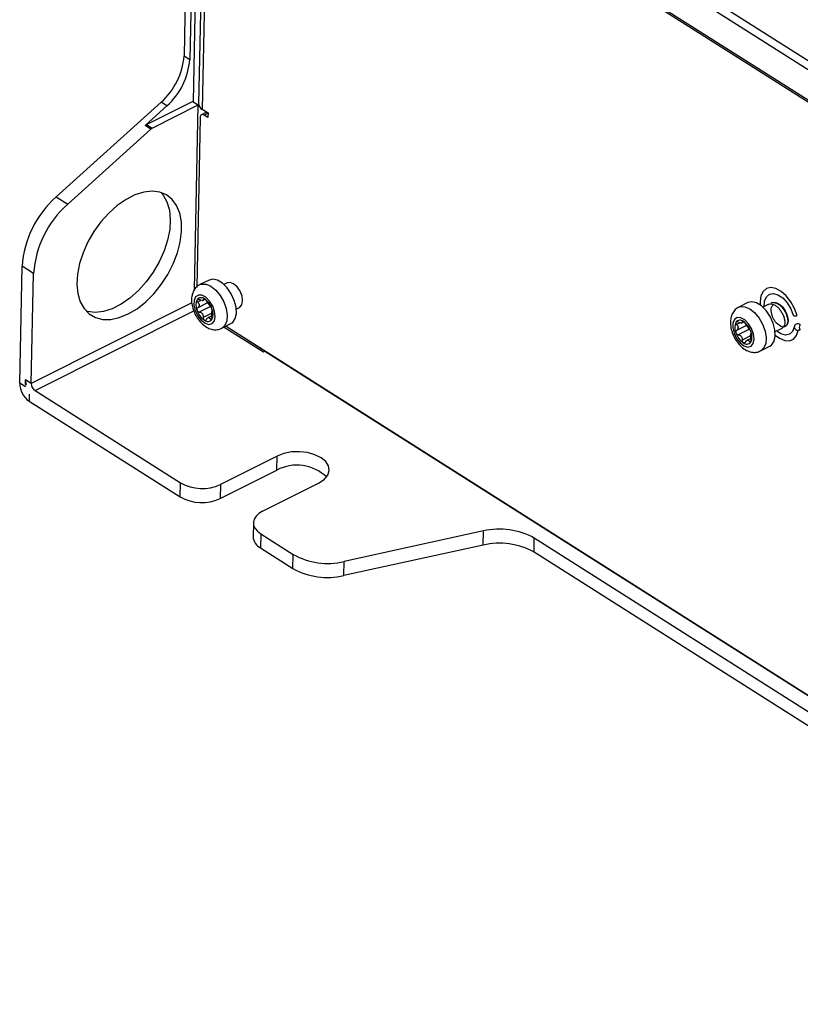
# Model space of a CAD drawing. Header units: millimetres. Extents: x -1263 to 1500, y -1080 to 1468.
# Tile 31 of 166: x 741 to 878, y -1047 to -874. Entities that reach past the tile are written whole.
import ezdxf

# ---------------------------------------------------------------- set-up
doc = ezdxf.new("R2010")
doc.units = ezdxf.units.MM

msp = doc.modelspace()

# ---------------------------------------------------------------- linework, layer by layer
at = {"color": 7, "linetype": 'Continuous', "lineweight": 25}
for p, q in [((771.177, -808.919), (769.722, -880.351)), ((772.188, -809.56), (770.733, -880.992)), ((772.701, -820.653), (771.32, -888.427)), ((773.65, -822.029), (772.29, -888.796)), ((774.303, -823.008), (772.943, -889.775)), ((812.263, -838.437), (903.929, -896.564)), ((903.157, -897.725), (811.49, -839.599)), ((811.156, -844.678), (902.823, -902.804)), ((811.358, -845.173), (903.025, -903.299)), ((769.722, -880.351), (770.733, -880.992)), ((765.708, -888.502), (747.211, -905.179)), ((766.719, -889.143), (762.866, -892.617)), ((763.119, -892.441), (771.322, -888.316)), ((764.13, -893.082), (772.235, -889.007)), ((766.719, -889.143), (765.708, -888.502)), ((771.32, -888.427), (772.235, -889.007)), ((771.572, -921.536), (772.235, -889.007)), ((772.573, -891.21), (771.964, -921.068)), ((773.445, -890.418), (772.797, -890.744)), ((772.943, -889.775), (773.954, -890.416)), ((773.911, -890.488), (773.263, -890.813)), ((773.938, -891.241), (773.263, -890.813)), ((773.952, -890.513), (773.911, -890.488)), ((773.954, -890.416), (773.938, -891.241)), ((763.877, -893.258), (762.866, -892.617)), ((763.119, -892.441), (764.13, -893.082)), ((749.233, -906.461), (763.877, -893.258)), ((747.211, -905.179), (749.233, -906.461)), ((740.771, -938.017), (741.19, -917.406)), ((743.212, -918.688), (741.19, -917.406)), ((742.818, -938.063), (743.212, -918.688)), ((774.128, -919.835), (772.507, -920.65)), ((777.342, -920.328), (776.763, -920.619)), ((773.88, -923.846), (772.138, -924.721)), ((773.061, -923.411), (773.426, -923.228)), ((869.069, -923.817), (867.448, -924.631)), ((872.628, -924.136), (871.704, -924.601)), ((873.219, -923.839), (873.145, -923.876)), ((778.933, -924.936), (779.512, -924.644)), ((774.649, -926.125), (773.942, -926.48)), ((776.371, -928.333), (777.991, -927.518)), ((868.002, -927.393), (868.366, -927.21)), ((777.13, -927.951), (783.983, -932.297)), ((777.162, -927.935), (965.422, -1047.311)), ((868.82, -927.827), (867.079, -928.703)), ((873.874, -928.917), (875.093, -928.304)), ((869.589, -930.107), (868.883, -930.462)), ((783.703, -932.498), (783.982, -932.358)), ((783.982, -932.358), (783.983, -932.297)), ((783.982, -932.358), (965.371, -1047.378)), ((871.311, -932.315), (872.932, -931.5)), ((741.782, -938.658), (740.771, -938.017)), ((741.79, -938.246), (741.807, -937.422)), ((742.818, -938.063), (741.807, -937.422)), ((741.79, -938.246), (741.895, -938.194)), ((741.931, -938.335), (741.79, -938.246)), ((743.475, -939.315), (769.088, -955.556)), ((742.439, -939.91), (742.414, -941.147)), ((742.414, -941.147), (769.037, -958.029)), ((786.121, -950.823), (776.15, -955.836)), ((786.07, -953.296), (786.121, -950.823)), ((776.1, -958.309), (786.07, -953.296)), ((769.037, -958.029), (769.088, -955.556)), ((776.15, -955.836), (776.1, -958.309)), ((783.565, -960.538), (793.535, -955.525)), ((781.936, -962.573), (781.885, -965.046)), ((822.479, -964.025), (797.911, -969.413)), ((822.429, -966.498), (822.479, -964.025)), ((783.242, -964.531), (783.192, -967.004)), ((783.242, -964.531), (788.956, -968.155)), ((831.384, -967.756), (831.434, -965.283)), ((924.986, -1024.605), (831.434, -965.283)), ((783.192, -967.004), (788.906, -970.627)), ((822.429, -966.498), (797.86, -971.886)), ((788.906, -970.627), (788.956, -968.155)), ((924.935, -1027.077), (831.384, -967.756)), ((797.86, -971.886), (797.911, -969.413))]:
    msp.add_line(p, q, dxfattribs=at)
at = {"color": 250, "linetype": 'Continuous', "lineweight": 25}
for p, q in [((771.089, -923.848), (742.818, -938.063)), ((772.746, -923.409), (772.145, -923.711)), ((773.29, -923.141), (773.14, -923.216)), ((743.475, -939.315), (771.427, -925.261)), ((774.395, -924.49), (772.413, -925.487)), ((774.608, -925.679), (773.119, -926.427)), ((774.694, -926.546), (774.389, -926.699)), ((867.687, -927.39), (867.085, -927.693)), ((868.231, -927.123), (868.081, -927.198)), ((776.797, -928.119), (783.703, -932.498)), ((869.336, -928.472), (867.354, -929.469)), ((869.549, -929.66), (868.06, -930.409)), ((869.635, -930.527), (869.33, -930.68))]:
    msp.add_line(p, q, dxfattribs=at)
at = {"color": 7, "linetype": 'Continuous', "lineweight": 25, "flags": 128}
for points in [[(773.263, -890.813), (773.132, -890.746), (773.004, -890.712), (772.886, -890.715), (772.782, -890.752), (772.696, -890.824), (772.63, -890.927), (772.589, -891.058), (772.573, -891.21)], [(759.879, -925.813), (761.442, -924.881), (762.967, -923.678), (764.408, -922.241), (765.725, -920.61), (766.88, -918.833), (767.84, -916.959), (768.577, -915.045), (769.069, -913.143), (769.304, -911.31), (769.273, -909.597), (768.978, -908.054), (768.427, -906.726), (767.636, -905.651), (766.628, -904.859), (765.433, -904.374), (764.083, -904.209), (762.618, -904.369), (761.081, -904.85), (759.515, -905.637), (757.966, -906.708), (756.478, -908.033), (755.094, -909.572), (753.853, -911.283), (752.792, -913.115), (751.941, -915.016), (751.324, -916.931), (750.959, -918.805), (750.857, -920.584), (751.021, -922.218), (751.445, -923.658), (752.118, -924.864), (753.021, -925.801), (754.126, -926.442), (755.404, -926.769), (756.816, -926.771), (758.322, -926.449), (759.879, -925.813)], [(765.687, -904.446), (766.038, -904.873), (766.711, -906.079), (767.136, -907.519), (767.299, -909.153), (767.197, -910.932), (766.833, -912.806), (766.216, -914.722), (765.364, -916.622), (764.303, -918.454), (763.063, -920.165), (761.678, -921.704), (760.19, -923.029), (758.641, -924.1), (757.075, -924.888), (755.538, -925.368), (754.073, -925.528), (752.724, -925.363), (752.469, -925.291)], [(778.582, -923.429), (778.048, -922.265), (777.338, -921.227), (776.514, -920.406), (775.65, -919.877), (774.822, -919.684), (774.128, -919.835)], [(780.055, -923.519), (779.947, -922.678), (779.607, -921.808), (779.087, -921.042), (778.468, -920.495), (777.841, -920.252), (777.342, -920.328)], [(877.745, -926.087), (877.275, -924.83), (876.611, -923.648), (875.803, -922.626), (874.909, -921.838), (873.994, -921.341), (873.124, -921.173), (872.362, -921.343), (871.764, -921.841), (871.372, -922.631), (871.216, -923.654), (871.229, -924.219)], [(871.958, -924.473), (872.015, -923.581), (872.32, -922.802), (872.852, -922.323), (873.557, -922.193), (874.367, -922.424), (875.201, -922.993), (875.978, -923.844), (876.621, -924.893), (877.067, -926.038)], [(771.689, -925.21), (772.136, -926.136), (772.745, -926.916), (773.432, -927.443), (774.106, -927.647), (774.676, -927.5), (775.064, -927.022), (775.218, -926.277), (775.117, -925.366), (774.775, -924.413), (774.237, -923.545), (773.578, -922.88), (772.885, -922.509), (772.253, -922.48), (771.766, -922.798), (771.49, -923.42), (771.463, -924.262), (771.689, -925.21)], [(777.991, -927.518), (778.312, -927.295), (778.75, -926.637), (778.949, -925.716), (778.891, -924.614), (778.582, -923.429)], [(779.512, -924.644), (779.55, -924.624), (779.916, -924.202), (780.055, -923.519)], [(873.522, -927.41), (872.989, -926.247), (872.279, -925.209), (871.455, -924.388), (870.591, -923.858), (869.763, -923.666), (869.069, -923.817)], [(873.153, -923.891), (873.226, -923.84), (873.643, -923.78), (874.119, -923.898), (874.608, -924.184), (875.064, -924.608), (875.474, -925.151), (875.79, -925.753), (875.995, -926.367), (876.077, -926.958), (876.027, -927.456), (875.855, -927.835), (875.572, -928.062), (875.212, -928.113), (874.795, -927.985), (874.116, -927.447), (874.116, -927.447)], [(873.227, -923.853), (873.3, -923.803), (873.717, -923.743), (874.193, -923.86), (874.681, -924.147), (875.138, -924.571), (875.548, -925.114), (875.864, -925.716), (876.068, -926.33), (876.151, -926.921), (876.101, -927.419), (875.929, -927.798), (875.646, -928.025), (875.359, -928.079), (875.359, -928.079)], [(866.629, -929.192), (867.077, -930.118), (867.685, -930.898), (868.373, -931.425), (869.047, -931.629), (869.617, -931.482), (870.004, -931.003), (870.158, -930.259), (870.057, -929.348), (869.715, -928.395), (869.178, -927.527), (868.519, -926.862), (867.826, -926.49), (867.193, -926.461), (866.707, -926.779), (866.431, -927.402), (866.404, -928.244), (866.629, -929.192)], [(872.932, -931.5), (873.252, -931.277), (873.69, -930.619), (873.889, -929.698), (873.832, -928.596), (873.522, -927.41)], [(877.067, -926.038), (877.079, -926.075), (877.116, -926.104), (877.176, -926.125), (877.258, -926.137), (877.36, -926.139), (877.477, -926.131), (877.607, -926.113), (877.745, -926.087)], [(878.272, -927.719), (878.091, -927.624), (877.915, -927.571), (877.749, -927.559), (877.598, -927.591), (877.467, -927.666), (877.359, -927.78), (877.277, -927.93), (877.225, -928.113)], [(873.897, -929.543), (874.661, -930.099), (875.567, -930.478), (876.405, -930.523), (877.112, -930.23), (877.639, -929.62), (877.947, -928.737)], [(877.225, -928.113), (876.926, -928.899), (876.4, -929.387), (875.699, -929.527), (874.891, -929.306), (874.115, -928.796)], [(877.947, -928.737), (877.963, -928.684), (877.987, -928.64), (878.018, -928.607), (878.057, -928.585), (878.101, -928.576), (878.149, -928.579), (878.201, -928.595), (878.253, -928.622)], [(793.535, -955.525), (794.46, -954.916), (795.069, -954.189), (795.321, -953.392), (795.199, -952.581), (794.711, -951.81), (793.89, -951.132), (792.792, -950.593), (791.492, -950.23), (790.078, -950.068), (788.648, -950.117), (787.298, -950.375), (786.121, -950.823)], [(783.565, -960.538), (782.909, -960.941), (782.408, -961.411), (782.081, -961.929), (781.941, -962.476), (781.992, -963.031), (782.234, -963.572), (782.656, -964.079), (783.242, -964.531)]]:
    msp.add_lwpolyline(points, dxfattribs=at)
at = {"color": 250, "linetype": 'Continuous', "lineweight": 25, "flags": 128}
for points in [[(772.519, -920.644), (772.825, -920.536), (773.606, -920.551), (774.462, -920.916), (775.316, -921.599), (776.091, -922.539), (776.72, -923.652), (777.146, -924.84), (777.332, -925.997), (777.26, -927.02), (776.938, -927.818), (776.394, -928.321), (776.366, -928.336)], [(867.46, -924.625), (867.766, -924.518), (868.547, -924.533), (869.403, -924.898), (870.256, -925.581), (871.032, -926.521), (871.661, -927.634), (872.087, -928.822), (872.272, -929.979), (872.201, -931.002), (871.879, -931.8), (871.335, -932.303), (871.306, -932.317)]]:
    msp.add_lwpolyline(points, dxfattribs=at)
at = {"color": 7, "linetype": 'Continuous', "lineweight": 25}
for centre, radius, start, end in [((757.718, -879.504), 12.034, 311.60473, 355.9636), ((758.729, -880.145), 12.034, 311.60473, 355.9636), ((773.459, -888.724), 1.171, 183.52718, 243.88137), ((773.618, -890.861), 0.475, 51.82225, 111.29931), ((763.653, -893.476), 1.165, 117.24368, 132.49463), ((764.664, -894.117), 1.165, 117.24368, 132.49463), ((759.196, -918.676), 18.051, 131.60473, 175.9636), ((761.219, -919.958), 18.051, 131.60473, 175.9636), ((774.014, -924.241), 2.21, 154.5895, 204.67016), ((772.74, -923.853), 0.913, 49.03672, 142.20137), ((773.027, -924.021), 0.594, 90.86841, 100.36968), ((772.939, -923.125), 0.312, 266.54673, 284.69136), ((771.388, -925.99), 3.434, 18.43243, 55.39484), ((771.969, -925.681), 2.625, 35.15001, 38.67726), ((775.163, -923.282), 1.373, 213.5396, 220.28766), ((775.264, -924.078), 3.434, 198.43243, 235.39484), ((774.076, -924.279), 1.665, 177.24079, 182.01887), ((771.544, -924.262), 0.871, 355.0592, 4.20046), ((775.052, -924.201), 2.625, 215.15001, 218.67726), ((771.858, -926.601), 1.373, 33.5396, 40.28766), ((775.477, -925.62), 0.871, 175.0592, 184.20046), ((772.945, -925.604), 1.665, 357.24079, 2.01887), ((772.638, -925.827), 2.21, 334.5895, 24.67016), ((773.912, -926.215), 0.913, 229.03672, 322.20137), ((774.082, -926.758), 0.312, 86.54673, 104.69136), ((773.994, -925.862), 0.594, 270.86841, 280.36968), ((868.955, -928.223), 2.21, 154.5895, 204.67016), ((867.68, -927.834), 0.913, 49.03672, 142.20137), ((867.968, -928.002), 0.594, 90.86841, 100.36968), ((867.88, -927.107), 0.312, 266.54673, 284.69136), ((866.328, -929.972), 3.434, 18.43243, 55.39484), ((870.205, -928.06), 3.434, 198.43243, 235.39484), ((869.017, -928.26), 1.665, 177.24079, 182.01887), ((866.485, -928.244), 0.871, 355.0592, 4.20046), ((866.91, -929.663), 2.625, 35.15001, 38.67726), ((870.104, -927.264), 1.373, 213.5396, 220.28766), ((867.578, -929.808), 2.21, 334.5895, 24.67016), ((878.015, -927.929), 0.811, 193.08293, 265.24955), ((878.867, -928.183), 0.754, 142.0573, 215.60871), ((869.992, -928.183), 2.625, 215.15001, 218.67726), ((866.799, -930.582), 1.373, 33.5396, 40.28766), ((868.853, -930.197), 0.913, 229.03672, 322.20137), ((869.023, -930.739), 0.312, 86.54673, 104.69136), ((868.935, -929.843), 0.594, 270.86841, 280.36968), ((870.418, -929.602), 0.871, 175.0592, 184.20046), ((867.886, -929.586), 1.665, 357.24079, 2.01887), ((783.158, -931.443), 1.188, 297.34889, 314.02563), ((744.695, -937.953), 3.925, 180.94464, 234.46113), ((745.046, -937.448), 3.24, 179.54351, 195.90287), ((744.388, -938.037), 1.57, 180.94464, 234.46113), ((789.602, -960.09), 7.657, 46.74457, 117.46898), ((772.895, -948.737), 7.81, 240.8232, 294.63056), ((772.845, -951.209), 7.81, 240.8232, 294.63056), ((825.325, -976.266), 12.567, 60.91525, 103.08591), ((784.26, -964.876), 2.381, 184.07455, 243.334), ((825.274, -978.739), 12.567, 60.91525, 103.08591), ((795.065, -957.172), 12.567, 240.91525, 283.08591), ((795.015, -959.645), 12.567, 240.91525, 283.08591)]:
    msp.add_arc(centre, radius, start, end, dxfattribs=at)
for points, knots in [([(772.536, -920.655), (772.499, -920.666), (772.189, -920.767), (771.737, -921.212), (771.284, -921.92), (771.054, -922.775), (771.032, -923.745), (771.184, -924.567), (771.345, -925.042), (771.385, -925.16)], [0, 0, 0, 0, 0.0232881, 0.198744, 0.366207, 0.5394703, 0.7288926, 0.9330533, 1, 1, 1, 1]), ([(772.018, -923.293), (771.985, -923.342), (771.981, -923.413), (772.027, -923.565), (772.077, -923.643), (772.145, -923.711)], [0, 0, 0, 0, 0.5, 0.5, 1, 1, 1, 1]), ([(772.427, -923.287), (772.344, -923.242), (772.259, -923.217), (772.111, -923.217), (772.051, -923.244), (772.018, -923.293)], [0, 0, 0, 0, 0.5, 0.5, 1, 1, 1, 1]), ([(772.145, -923.711), (772.216, -923.783), (772.277, -923.86), (772.371, -924.026), (772.402, -924.112), (772.413, -924.198)], [0, 0, 0, 0, 0.5, 0.5, 1, 1, 1, 1]), ([(773.14, -923.216), (773.149, -923.271), (773.144, -923.317), (773.105, -923.389), (773.07, -923.414), (773.018, -923.427)], [0, 0, 0, 0, 0.5, 0.5, 1, 1, 1, 1]), ([(773.338, -923.163), (773.273, -923.124), (773.217, -923.108), (773.146, -923.13), (773.132, -923.165), (773.14, -923.216)], [0, 0, 0, 0, 0.5, 0.5, 1, 1, 1, 1]), ([(773.697, -923.558), (773.658, -923.488), (773.603, -923.41), (773.475, -923.266), (773.403, -923.203), (773.338, -923.163)], [0, 0, 0, 0, 0.5, 0.5, 1, 1, 1, 1]), ([(872.636, -924.151), (872.66, -924.133), (872.794, -924.033), (873.125, -924.02), (873.598, -924.126), (874.092, -924.418), (874.56, -924.853), (874.971, -925.398), (875.292, -926.009), (875.499, -926.637), (875.582, -927.229), (875.529, -927.735), (875.368, -928.117), (875.178, -928.238), (875.088, -928.295)], [0, 0, 0, 0, 0.0191898, 0.1081082, 0.19891, 0.2894705, 0.3784846, 0.469555, 0.5595559, 0.648994, 0.7401442, 0.8294925, 0.9195951, 1, 1, 1, 1]), ([(874.116, -927.447), (874.003, -927.319), (873.898, -927.181), (873.703, -926.885), (873.613, -926.725), (873.456, -926.402), (873.389, -926.235), (873.278, -925.898), (873.237, -925.732), (873.183, -925.407), (873.171, -925.247), (873.178, -924.951), (873.197, -924.812), (873.264, -924.563), (873.312, -924.453), (873.439, -924.27), (873.516, -924.199), (873.606, -924.149)], [0, 0, 0, 0, 0.125, 0.125, 0.25, 0.25, 0.375, 0.375, 0.5, 0.5, 0.625, 0.625, 0.75, 0.75, 0.875, 0.875, 1, 1, 1, 1]), ([(771.385, -925.16), (771.462, -925.356), (771.68, -925.912), (772.199, -926.776), (772.969, -927.65), (773.838, -928.266), (774.737, -928.581), (775.601, -928.629), (776.112, -928.429), (776.358, -928.332)], [0, 0, 0, 0, 0.0890936, 0.2525173, 0.4193248, 0.5932746, 0.7388843, 0.8742642, 1, 1, 1, 1]), ([(772.138, -924.721), (772.07, -924.76), (772.019, -924.823), (771.97, -924.981), (771.974, -925.075), (772.006, -925.164)], [0, 0, 0, 0, 0.5, 0.5, 1, 1, 1, 1]), ([(772.006, -925.164), (772.038, -925.253), (772.097, -925.335), (772.244, -925.45), (772.329, -925.483), (772.413, -925.487)], [0, 0, 0, 0, 0.5, 0.5, 1, 1, 1, 1]), ([(772.413, -925.487), (772.501, -925.491), (772.589, -925.511), (772.759, -925.587), (772.838, -925.641), (772.905, -925.713)], [0, 0, 0, 0, 0.5, 0.5, 1, 1, 1, 1]), ([(774.403, -924.498), (774.366, -924.468), (774.324, -924.425), (774.227, -924.313), (774.174, -924.246), (774.116, -924.17)], [0, 0, 0, 0, 0.5, 0.5, 1, 1, 1, 1]), ([(774.646, -924.904), (774.614, -924.815), (774.571, -924.725), (774.482, -924.58), (774.438, -924.527), (774.403, -924.498)], [0, 0, 0, 0, 0.5, 0.5, 1, 1, 1, 1]), ([(774.672, -926.275), (774.651, -926.177), (774.637, -926.077), (774.616, -925.874), (774.61, -925.775), (774.608, -925.684)], [0, 0, 0, 0, 0.5, 0.5, 1, 1, 1, 1]), ([(774.678, -925.264), (774.698, -925.25), (774.707, -925.208), (774.698, -925.079), (774.678, -924.993), (774.646, -924.904)], [0, 0, 0, 0, 0.5, 0.5, 1, 1, 1, 1]), ([(867.476, -924.636), (867.44, -924.648), (867.129, -924.748), (866.677, -925.194), (866.225, -925.902), (865.995, -926.756), (865.973, -927.727), (866.125, -928.549), (866.286, -929.024), (866.325, -929.141)], [0, 0, 0, 0, 0.0232881, 0.198744, 0.366207, 0.5394703, 0.7288926, 0.9330533, 1, 1, 1, 1]), ([(773.119, -926.427), (773.11, -926.522), (773.124, -926.621), (773.193, -926.794), (773.249, -926.865), (773.314, -926.905)], [0, 0, 0, 0, 0.5, 0.5, 1, 1, 1, 1]), ([(773.314, -926.905), (773.379, -926.944), (773.451, -926.952), (773.58, -926.901), (773.636, -926.845), (773.676, -926.769)], [0, 0, 0, 0, 0.5, 0.5, 1, 1, 1, 1]), ([(773.676, -926.769), (773.719, -926.689), (773.769, -926.62), (773.882, -926.511), (773.942, -926.473), (774.003, -926.456)], [0, 0, 0, 0, 0.5, 0.5, 1, 1, 1, 1]), ([(774.389, -926.699), (774.424, -926.767), (774.468, -926.814), (774.557, -926.843), (774.601, -926.824), (774.634, -926.775)], [0, 0, 0, 0, 0.5, 0.5, 1, 1, 1, 1]), ([(774.634, -926.775), (774.666, -926.726), (774.687, -926.647), (774.699, -926.466), (774.691, -926.367), (774.672, -926.275)], [0, 0, 0, 0, 0.5, 0.5, 1, 1, 1, 1]), ([(866.959, -927.275), (866.926, -927.324), (866.921, -927.395), (866.968, -927.546), (867.018, -927.625), (867.085, -927.693)], [0, 0, 0, 0, 0.5, 0.5, 1, 1, 1, 1]), ([(867.368, -927.268), (867.284, -927.224), (867.199, -927.199), (867.052, -927.199), (866.992, -927.226), (866.959, -927.275)], [0, 0, 0, 0, 0.5, 0.5, 1, 1, 1, 1]), ([(868.081, -927.198), (868.089, -927.253), (868.085, -927.298), (868.046, -927.37), (868.011, -927.395), (867.959, -927.408)], [0, 0, 0, 0, 0.5, 0.5, 1, 1, 1, 1]), ([(868.279, -927.145), (868.214, -927.105), (868.158, -927.09), (868.087, -927.111), (868.072, -927.147), (868.081, -927.198)], [0, 0, 0, 0, 0.5, 0.5, 1, 1, 1, 1]), ([(868.638, -927.54), (868.598, -927.469), (868.544, -927.391), (868.415, -927.248), (868.344, -927.185), (868.279, -927.145)], [0, 0, 0, 0, 0.5, 0.5, 1, 1, 1, 1]), ([(866.325, -929.141), (866.402, -929.337), (866.621, -929.893), (867.14, -930.758), (867.91, -931.631), (868.779, -932.248), (869.678, -932.563), (870.542, -932.611), (871.053, -932.41), (871.299, -932.314)], [0, 0, 0, 0, 0.08909361, 0.25251734, 0.41932483, 0.59327462, 0.7388843, 0.87426425, 1, 1, 1, 1]), ([(867.079, -928.703), (867.011, -928.742), (866.96, -928.804), (866.911, -928.963), (866.915, -929.056), (866.947, -929.146)], [0, 0, 0, 0, 0.5, 0.5, 1, 1, 1, 1]), ([(866.947, -929.146), (866.979, -929.235), (867.038, -929.316), (867.185, -929.432), (867.27, -929.465), (867.354, -929.469)], [0, 0, 0, 0, 0.5, 0.5, 1, 1, 1, 1]), ([(867.085, -927.693), (867.157, -927.764), (867.218, -927.841), (867.312, -928.007), (867.343, -928.093), (867.353, -928.18)], [0, 0, 0, 0, 0.5, 0.5, 1, 1, 1, 1]), ([(869.344, -928.48), (869.307, -928.45), (869.265, -928.407), (869.168, -928.294), (869.115, -928.227), (869.057, -928.151)], [0, 0, 0, 0, 0.5, 0.5, 1, 1, 1, 1]), ([(869.586, -928.886), (869.555, -928.797), (869.511, -928.707), (869.423, -928.562), (869.379, -928.508), (869.344, -928.48)], [0, 0, 0, 0, 0.5, 0.5, 1, 1, 1, 1]), ([(869.619, -929.246), (869.639, -929.232), (869.648, -929.19), (869.638, -929.061), (869.618, -928.975), (869.586, -928.886)], [0, 0, 0, 0, 0.5, 0.5, 1, 1, 1, 1]), ([(867.354, -929.469), (867.442, -929.473), (867.53, -929.493), (867.7, -929.569), (867.779, -929.623), (867.846, -929.695)], [0, 0, 0, 0, 0.5, 0.5, 1, 1, 1, 1]), ([(868.06, -930.409), (868.051, -930.504), (868.064, -930.603), (868.134, -930.775), (868.19, -930.847), (868.255, -930.886)], [0, 0, 0, 0, 0.5, 0.5, 1, 1, 1, 1]), ([(868.255, -930.886), (868.319, -930.926), (868.391, -930.933), (868.521, -930.883), (868.577, -930.826), (868.617, -930.751)], [0, 0, 0, 0, 0.5, 0.5, 1, 1, 1, 1]), ([(868.617, -930.751), (868.66, -930.67), (868.71, -930.602), (868.822, -930.493), (868.883, -930.455), (868.944, -930.437)], [0, 0, 0, 0, 0.5, 0.5, 1, 1, 1, 1]), ([(869.33, -930.68), (869.365, -930.749), (869.408, -930.795), (869.498, -930.825), (869.541, -930.806), (869.574, -930.757)], [0, 0, 0, 0, 0.5, 0.5, 1, 1, 1, 1]), ([(869.612, -930.256), (869.592, -930.159), (869.577, -930.058), (869.556, -929.856), (869.551, -929.757), (869.549, -929.666)], [0, 0, 0, 0, 0.5, 0.5, 1, 1, 1, 1]), ([(869.574, -930.757), (869.607, -930.707), (869.628, -930.629), (869.64, -930.448), (869.631, -930.348), (869.612, -930.256)], [0, 0, 0, 0, 0.5, 0.5, 1, 1, 1, 1])]:
    msp.add_open_spline(points, degree=3, knots=knots, dxfattribs=at)
for points in [[(772.92, -923.436), (772.785, -923.434), (772.604, -923.38), (772.427, -923.287)], [(774.019, -924.04), (773.898, -923.877), (773.78, -923.708), (773.697, -923.558)], [(772.412, -924.337), (772.388, -924.503), (772.283, -924.639), (772.138, -924.721)], [(773.002, -925.842), (773.105, -926.015), (773.139, -926.226), (773.119, -926.427)], [(774.609, -925.545), (774.615, -925.388), (774.636, -925.294), (774.678, -925.264)], [(774.101, -926.446), (774.218, -926.457), (774.315, -926.554), (774.389, -926.699)], [(867.861, -927.418), (867.725, -927.416), (867.544, -927.362), (867.368, -927.268)], [(868.96, -928.022), (868.839, -927.858), (868.721, -927.689), (868.638, -927.54)], [(867.353, -928.319), (867.329, -928.485), (867.223, -928.621), (867.079, -928.703)], [(869.55, -929.527), (869.556, -929.37), (869.577, -929.276), (869.619, -929.246)], [(867.943, -929.824), (868.046, -929.997), (868.079, -930.208), (868.06, -930.409)], [(869.042, -930.428), (869.159, -930.439), (869.256, -930.535), (869.33, -930.68)]]:
    msp.add_open_spline(points, degree=3, dxfattribs=at)

doc.saveas('drawing.dxf')
